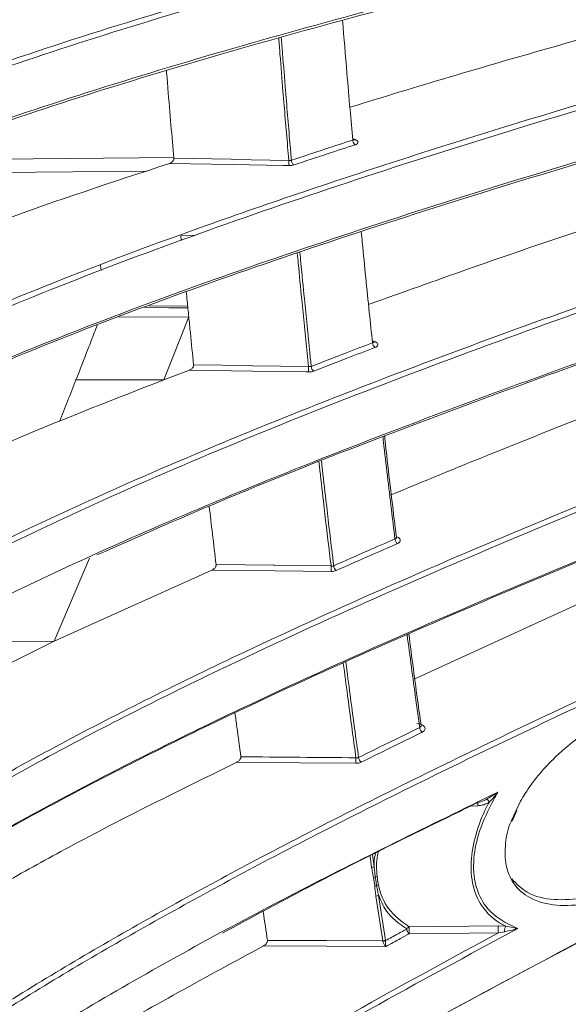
# Model space of a CAD drawing. Header units: millimetres. Extents: x 0 to 1118, y 0 to 864.
# Tile 52 of 256: x 304 to 311, y 188 to 200. Entities that reach past the tile are written whole.
import ezdxf

# ---------------------------------------------------------------- set-up
doc = ezdxf.new("R2010")
doc.units = ezdxf.units.MM

msp = doc.modelspace()

# ---------------------------------------------------------------- linework, layer by layer
at = {"color": 9, "linetype": 'Continuous', "lineweight": 0}
for p, q in [((303.2915, 198.6429), (306.1008, 198.671)), ((305.7741, 198.5054), (303.3018, 198.4806)), ((306.3675, 197.7241), (306.1874, 197.7162)), ((305.7991, 196.8621), (306.2705, 196.857)), ((305.4303, 196.7246), (306.2836, 196.7255)), ((304.9069, 195.9559), (305.9789, 195.9571)), ((303.7464, 192.7661), (304.6393, 192.7672)), ((310.2202, 190.574), (310.3341, 190.8177)), ((309.8137, 190.7604), (309.7115, 190.7545)), ((308.5162, 190.0085), (308.4963, 190.1448)), ((308.5269, 190.1602), (308.5476, 190.019)), ((308.5533, 189.7829), (308.538, 189.885)), ((308.6523, 189.1106), (308.5689, 189.6563)), ((308.6003, 189.6669), (308.6837, 189.1215)), ((308.9754, 189.2829), (310.0627, 189.2946)), ((310.0627, 189.2946), (310.1541, 189.2901)), ((308.6837, 189.1215), (308.6843, 189.1143)), ((310.0627, 189.2101), (308.9754, 189.1991)), ((310.1377, 189.2235), (310.0627, 189.2101)), ((308.6531, 189.1071), (308.6523, 189.1106))]:
    msp.add_line(p, q, dxfattribs=at)
at = {"color": 7, "linetype": 'Continuous', "lineweight": 15}
for p, q in [((306.1874, 197.7162), (306.1928, 197.6588)), ((305.2062, 197.359), (305.2128, 197.292)), ((305.9789, 195.9571), (306.2836, 196.7255)), ((306.2914, 196.077), (305.9789, 195.9571)), ((308.8177, 194.0383), (308.8032, 194.1571)), ((312.4807, 193.8818), (309.0421, 192.3107)), ((304.6393, 192.7672), (305.0708, 193.7813)), ((306.5663, 193.637), (304.6393, 192.7672)), ((304.6393, 192.7672), (303.7864, 192.3457)), ((309.1192, 191.74), (309.1037, 191.8529)), ((310.2328, 190.5716), (310.2873, 190.7005))]:
    msp.add_line(p, q, dxfattribs=at)
at = {"color": 9, "linetype": 'Continuous', "lineweight": 0, "flags": 128}
for points in [[(306.1016, 198.6615), (306.8034, 198.6488), (306.8179, 198.6485), (307.5052, 198.636)], [(307.5052, 198.5724), (307.4405, 198.5736), (306.8179, 198.5849), (306.0489, 198.599)], [(306.2727, 196.8353), (306.0387, 196.8378), (305.7426, 196.841)], [(306.3434, 196.1414), (307.0449, 196.1308), (307.0601, 196.1306), (307.7464, 196.1203)], [(307.7464, 196.0551), (307.7166, 196.0555), (307.0601, 196.0654), (306.2914, 196.077)], [(306.6178, 193.7029), (307.3194, 193.6946), (307.335, 193.6944), (308.021, 193.6863)], [(308.021, 193.6198), (307.335, 193.6279), (306.5663, 193.637)], [(308.3246, 191.2784), (307.6385, 191.2843), (306.8693, 191.2909)], [(308.689, 189.0422), (307.9652, 189.046), (307.1949, 189.0501)], [(307.245, 189.1181), (307.9578, 189.1143), (307.9652, 189.1143), (308.6523, 189.1106)]]:
    msp.add_lwpolyline(points, dxfattribs=at)
at = {"color": 9, "linetype": 'Continuous', "lineweight": 0}
for centre, radius, start, end in [((308.354, 198.884), 0.0691, 180.68317, 236.40429), ((308.2391, 198.6042), 0.7346, 177.51963, 182.48037), ((307.6055, 198.6383), 0.0684, 180.78191, 237.25011), ((308.6003, 196.4124), 0.0736, 182.07091, 234.51705), ((308.525, 196.0877), 0.7792, 177.60139, 182.39861), ((307.8512, 196.1249), 0.0728, 182.16637, 235.33313), ((308.8787, 194.0213), 0.078, 183.39419, 232.93052), ((308.8364, 193.653), 0.8161, 177.66327, 182.33673), ((308.1301, 193.6935), 0.0772, 183.4964, 233.68288), ((309.1846, 191.7225), 0.0823, 184.71032, 231.61404), ((309.1686, 191.3122), 0.8447, 177.70808, 182.29192), ((308.438, 191.356), 0.0815, 184.83525, 232.28743), ((310.4781, 190.8066), 0.666, 180.13486, 183.97695), ((311.7394, 191.8249), 2.0605, 208.45041, 209.75264), ((308.508, 190.0853), 0.0772, 276.12892, 300.86138), ((308.5269, 189.9667), 0.0825, 277.71291, 294.33644), ((308.5908, 189.8124), 0.0846, 94.72277, 110.69736), ((308.5455, 189.8634), 0.0809, 275.48426, 292.37033), ((308.6108, 189.7173), 0.0792, 98.30763, 115.83474), ((308.5607, 189.7322), 0.0763, 276.15897, 301.23045), ((308.9938, 189.2293), 0.0567, 108.95768, 151.2086), ((309.0295, 189.2658), 0.0859, 186.13093, 230.92708), ((309.513, 189.241), 0.5393, 175.54259, 184.45741), ((310.5731, 189.2523), 0.5122, 175.26827, 184.73173), ((310.2365, 189.2345), 0.0994, 145.98688, 186.38278), ((308.6442, 189.1852), 0.075, 276.21015, 301.79372), ((308.6512, 189.1863), 0.0792, 271.37729, 294.74653)]:
    msp.add_arc(centre, radius, start, end, dxfattribs=at)
at = {"color": 7, "linetype": 'Continuous', "lineweight": 15}
for points, knots in [([(313.7042, 204.0938), (312.4074, 203.8569), (310.4598, 203.5012), (307.9755, 202.9921), (306.1705, 202.5933), (304.4471, 202.1743), (302.8183, 201.7284), (301.3185, 201.2513), (300.0295, 200.7498), (299.178, 200.3106), (298.6707, 199.9664), (298.4939, 199.7941), (298.4124, 199.7147)], [0, 0, 0, 0, 0.2017494, 0.3029939, 0.4042278, 0.5052861, 0.6063187, 0.7095235, 0.8126554, 0.9089304, 0.9579915, 1, 1, 1, 1]), ([(298.416, 199.7212), (298.5084, 199.8121), (298.6934, 199.9937), (299.2126, 200.3504), (300.0563, 200.7864), (301.3269, 201.2827), (302.8066, 201.7565), (304.4416, 202.2064), (306.1872, 202.6313), (307.9998, 203.032), (310.4821, 203.5409), (312.431, 203.8968), (313.7322, 204.1344)], [0, 0, 0, 0, 0.0477, 0.0954081, 0.1927469, 0.2927431, 0.3928061, 0.4955298, 0.5982817, 0.6984817, 0.7986923, 1, 1, 1, 1]), ([(298.2651, 196.6225), (298.2777, 196.6442), (298.3662, 196.7962), (298.593, 197.075), (299.0065, 197.455), (299.5211, 197.827), (300.2922, 198.2922), (301.3919, 198.8328), (302.8834, 199.4364), (304.5258, 200.0098), (306.2755, 200.5519), (308.0902, 201.0638), (310.5728, 201.7146), (312.5182, 202.1714), (313.8169, 202.4764)], [0, 0, 0, 0, 0.00855263, 0.05986582, 0.1111906, 0.16383331, 0.21648653, 0.31362615, 0.41082797, 0.51049771, 0.61019358, 0.70743797, 0.80469249, 1, 1, 1, 1]), ([(313.845, 202.4195), (312.5519, 202.116), (310.6101, 201.6602), (308.1286, 201.0098), (306.3247, 200.5009), (304.6005, 199.967), (302.969, 199.3996), (301.4626, 198.7935), (300.3326, 198.2391), (299.5383, 197.7585), (299.0018, 197.3631), (298.5609, 196.9519), (298.376, 196.6665), (298.2836, 196.5239)], [0, 0, 0, 0, 0.1935044, 0.2905819, 0.3876494, 0.4844866, 0.5813002, 0.6801003, 0.7788331, 0.8333907, 0.887936, 0.9439764, 1, 1, 1, 1]), ([(298.245, 195.8169), (298.2811, 195.8843), (298.3873, 196.0823), (298.6527, 196.4058), (299.0707, 196.7855), (299.5891, 197.1571), (300.3644, 197.6212), (301.4677, 198.1603), (302.9612, 198.7617), (304.6042, 199.3332), (306.3538, 199.8737), (308.1681, 200.3844), (310.6502, 201.0341), (312.5935, 201.4907), (313.8907, 201.7954)], [0, 0, 0, 0, 0.0260078, 0.076461, 0.1269259, 0.1786855, 0.2304553, 0.3258331, 0.4212715, 0.5191023, 0.6169583, 0.7125209, 0.8080936, 1, 1, 1, 1]), ([(313.8626, 201.7579), (312.5692, 201.454), (310.6271, 200.9976), (308.1431, 200.3477), (306.3362, 199.8392), (304.6076, 199.3059), (302.9706, 198.7391), (301.4584, 198.1337), (300.3357, 197.5875), (299.5609, 197.1232), (299.0495, 196.7648), (298.791, 196.5192), (298.6657, 196.4001)], [0, 0, 0, 0, 0.2081001, 0.3124868, 0.4168627, 0.5210934, 0.6252993, 0.7316149, 0.8378592, 0.8929842, 0.9480996, 1, 1, 1, 1]), ([(308.2849, 198.8832), (308.2739, 199.0071), (308.2498, 199.2793), (308.2082, 199.7663), (308.1788, 200.1315), (308.1615, 200.3465)], [0, 0, 0, 0, 0.2557035, 0.5617688, 1, 1, 1, 1]), ([(311.8407, 200.3341), (311.0467, 200.1103), (309.833, 199.7683), (308.6565, 199.4085), (308.2496, 199.2841)], [0, 0, 0, 0, 0.6542296, 1, 1, 1, 1]), ([(298.126, 192.5948), (298.1861, 192.78), (298.3172, 193.1845), (298.7859, 193.7905), (299.4413, 194.4069), (300.3612, 195.0732), (301.569, 195.7771), (303.0814, 196.5069), (304.7322, 197.194), (306.6688, 197.9147), (308.8949, 198.6633), (311.4097, 199.4373), (313.1345, 199.9303), (313.9969, 200.1769)], [0, 0, 0, 0, 0.0565087, 0.1233705, 0.190475, 0.2574582, 0.350443, 0.4437324, 0.5372262, 0.6304904, 0.7536068, 0.8768098, 1, 1, 1, 1]), ([(314.0253, 200.1191), (312.7366, 199.749), (310.8017, 199.1933), (308.3215, 198.4049), (306.516, 197.7893), (304.7864, 197.1444), (303.1461, 196.4604), (301.6262, 195.7308), (300.4895, 195.0711), (299.6933, 194.5078), (299.1544, 194.056), (298.7109, 193.5863), (298.3495, 193.0879), (298.238, 192.7421), (298.1801, 192.5626)], [0, 0, 0, 0, 0.18496, 0.2777065, 0.3704439, 0.4629972, 0.5555293, 0.6498291, 0.7440687, 0.7937713, 0.8434646, 0.8942986, 0.9451197, 1, 1, 1, 1]), ([(306.1016, 198.6615), (306.0899, 198.7961), (306.0653, 199.08), (306.0354, 199.4365), (306.0176, 199.659), (306.0118, 199.7306)], [0, 0, 0, 0, 0.3793941, 0.8003323, 1, 1, 1, 1]), ([(298.3759, 192.4287), (298.3835, 192.451), (298.4474, 192.6357), (298.7287, 192.9719), (299.1587, 193.44), (299.7087, 193.8963), (300.5114, 194.4609), (301.6398, 195.1124), (303.1486, 195.8364), (304.8004, 196.5248), (306.5542, 197.177), (308.3699, 197.7948), (310.8508, 198.5824), (312.7863, 199.1391), (314.0782, 199.5106)], [0, 0, 0, 0, 0.0071543, 0.0594222, 0.1117026, 0.1653189, 0.2189457, 0.3158116, 0.4127353, 0.5119175, 0.6111239, 0.7081672, 0.80522, 1, 1, 1, 1]), ([(314.0497, 199.4765), (312.7612, 199.1057), (310.8266, 198.5492), (308.3439, 197.7613), (306.5354, 197.1461), (304.8014, 196.502), (303.1555, 195.8187), (301.6279, 195.0904), (300.4864, 194.4306), (299.6807, 193.8719), (299.3374, 193.5741), (299.1682, 193.4275)], [0, 0, 0, 0, 0.2194477, 0.3294717, 0.4394848, 0.5493884, 0.6592669, 0.7712109, 0.8830845, 0.9423904, 1, 1, 1, 1]), ([(308.2849, 198.8832), (308.289, 198.8846), (308.2969, 198.8874), (308.3022, 198.8934), (308.3016, 198.8976), (308.3014, 198.8992)], [0, 0, 0, 0, 0.4004911, 0.7757107, 1, 1, 1, 1]), ([(308.3083, 198.8832), (308.3083, 198.8833), (308.3082, 198.8833), (308.3032, 198.8897), (308.3029, 198.8966), (308.3027, 198.8993)], [0, 0, 0, 0, 0.2573958, 0.7027832, 1, 1, 1, 1]), ([(306.0489, 198.599), (306.0587, 198.6032), (306.0734, 198.6095), (306.0895, 198.6257), (306.0975, 198.6386), (306.1017, 198.6509), (306.1016, 198.6581), (306.1016, 198.6615)], [0, 0, 0, 0, 0.4066251, 0.605239, 0.7659766, 0.8871442, 1, 1, 1, 1]), ([(306.0489, 198.599), (305.3593, 198.3729), (304.4342, 198.0697), (303.5738, 197.7411), (303.3548, 197.6574)], [0, 0, 0, 0, 0.7454278, 1, 1, 1, 1]), ([(312.0385, 198.1076), (311.2534, 197.8446), (310.0521, 197.4422), (308.883, 197.022), (308.478, 196.8764)], [0, 0, 0, 0, 0.6535229, 1, 1, 1, 1]), ([(308.5267, 196.4097), (308.5137, 196.5335), (308.4858, 196.7979), (308.4442, 197.2058), (308.4113, 197.5351), (308.3931, 197.7234), (308.3888, 197.7687)], [0, 0, 0, 0, 0.2754295, 0.5882822, 0.9011554, 1, 1, 1, 1]), ([(298.0999, 187.7467), (298.0999, 187.7467), (298.0999, 187.9554), (298.1526, 188.3592), (298.382, 188.9773), (298.7592, 189.5874), (299.3212, 190.2482), (300.0878, 190.94), (301.0753, 191.6593), (302.1932, 192.3499), (303.7735, 193.2048), (305.8818, 194.1865), (308.5676, 195.271), (311.3807, 196.3019), (313.3193, 196.9614), (314.2886, 197.2912)], [0, 0, 0, 0, 0.0000006, 0.0499309, 0.0998717, 0.1519586, 0.2040624, 0.2716787, 0.3393281, 0.4087404, 0.4781705, 0.607752, 0.7374086, 0.8686915, 1, 1, 1, 1]), ([(314.2599, 197.2605), (313.2999, 196.934), (311.38, 196.2809), (308.8895, 195.3673), (306.8109, 194.5485), (305.6982, 194.0574), (305.1613, 193.8205)], [0, 0, 0, 0, 0.3031163, 0.6061764, 0.8099665, 1, 1, 1, 1]), ([(306.2533, 197.0315), (306.2569, 196.9952), (306.2668, 196.8929), (306.277, 196.7912), (306.2836, 196.7255)], [0, 0, 0, 0, 0.3542408, 1, 1, 1, 1]), ([(306.3434, 196.1414), (306.3299, 196.2717), (306.3098, 196.4659), (306.2901, 196.6613), (306.2836, 196.7255)], [0, 0, 0, 0, 0.6711704, 1, 1, 1, 1]), ([(305.167, 196.6264), (305.1549, 196.5947), (305.1181, 196.4987), (305.0317, 196.2751), (304.9567, 196.0834), (304.9069, 195.9559)], [0, 0, 0, 0, 0.1415703, 0.4290068, 1, 1, 1, 1]), ([(308.5267, 196.4097), (308.5308, 196.4114), (308.5387, 196.4146), (308.5441, 196.4216), (308.5434, 196.4264), (308.5432, 196.4283)], [0, 0, 0, 0, 0.39375391, 0.76397539, 1, 1, 1, 1]), ([(308.5477, 196.4174), (308.5477, 196.4174), (308.5478, 196.4173), (308.544, 196.4226), (308.5443, 196.4272), (308.5444, 196.4283)], [0, 0, 0, 0, 0.2738719, 0.8385655, 1, 1, 1, 1]), ([(306.2914, 196.077), (306.3012, 196.0817), (306.3157, 196.0888), (306.3317, 196.1056), (306.3396, 196.1185), (306.3436, 196.1308), (306.3435, 196.1379), (306.3434, 196.1414)], [0, 0, 0, 0, 0.4061283, 0.6030777, 0.7631715, 0.8840922, 1, 1, 1, 1]), ([(305.9789, 195.9571), (305.3872, 195.7274), (304.5585, 195.4056), (303.7774, 195.0618), (303.554, 194.9635)], [0, 0, 0, 0, 0.7139477, 1, 1, 1, 1]), ([(304.9069, 195.9559), (304.873, 195.8697), (304.8064, 195.7002), (304.739, 195.531), (304.7059, 195.4478)], [0, 0, 0, 0, 0.5086088, 1, 1, 1, 1]), ([(312.2542, 195.9534), (311.4804, 195.6521), (310.3025, 195.1934), (309.1511, 194.7181), (308.7562, 194.5551)], [0, 0, 0, 0, 0.65693989, 1, 1, 1, 1]), ([(308.8032, 194.1571), (308.7968, 194.2102), (308.7521, 194.577), (308.7093, 194.9522), (308.6727, 195.2732)], [0, 0, 0, 0, 0.144607, 1, 1, 1, 1]), ([(298.137, 184.5888), (298.1812, 184.7996), (298.2698, 185.2211), (298.5543, 185.8486), (298.9424, 186.4682), (299.5266, 187.1893), (300.351, 187.9911), (301.4494, 188.8545), (302.9058, 189.8295), (304.7637, 190.8914), (306.8591, 191.9296), (308.8542, 192.8332), (311.3276, 193.8874), (313.2401, 194.6436), (314.5162, 195.1481)], [0, 0, 0, 0, 0.04625658, 0.09252205, 0.14025422, 0.18799727, 0.26234629, 0.33689117, 0.41135999, 0.52808021, 0.64486161, 0.73353641, 0.82221908, 1, 1, 1, 1]), ([(314.487, 195.1212), (313.213, 194.6173), (311.3009, 193.8609), (308.8262, 192.8063), (306.8565, 191.9144), (304.813, 190.9036), (302.9772, 189.8649), (301.5014, 188.8873), (300.3467, 188.003), (299.7336, 187.3738), (299.4318, 187.0641)], [0, 0, 0, 0, 0.2189424, 0.3285955, 0.4382394, 0.5770919, 0.7158817, 0.8114807, 0.9071807, 1, 1, 1, 1]), ([(306.6178, 193.7029), (306.6027, 193.8284), (306.5743, 194.0647), (306.5466, 194.3033), (306.5336, 194.4152)], [0, 0, 0, 0, 0.5311713, 1, 1, 1, 1]), ([(308.8008, 194.0167), (308.8049, 194.0186), (308.8127, 194.0222), (308.8182, 194.0301), (308.8175, 194.0357), (308.8172, 194.0379)], [0, 0, 0, 0, 0.385482, 0.749672, 1, 1, 1, 1]), ([(308.8198, 194.0314), (308.8198, 194.0313), (308.82, 194.031), (308.8188, 194.0351), (308.8179, 194.038)], [0, 0, 0, 0, 0.2901448, 1, 1, 1, 1]), ([(306.5663, 193.637), (306.5761, 193.6422), (306.5905, 193.65), (306.6063, 193.6672), (306.6141, 193.6803), (306.6181, 193.6926), (306.6179, 193.6995), (306.6178, 193.7029)], [0, 0, 0, 0, 0.4051037, 0.6009027, 0.7604501, 0.8813511, 1, 1, 1, 1]), ([(301.2634, 180.4717), (301.6015, 180.8008), (302.2777, 181.459), (303.7759, 182.7132), (305.7914, 184.1959), (308.3732, 185.8662), (311.6999, 187.848), (314.9916, 189.6957), (318.1341, 191.4983), (319.6163, 192.465), (320.3572, 192.9483)], [0, 0, 0, 0, 0.0668803, 0.1337728, 0.268809, 0.4023536, 0.5361681, 0.7680288, 0.8840441, 1, 1, 1, 1]), ([(309.1037, 191.8529), (309.0967, 191.9033), (309.0511, 192.2333), (309.0068, 192.5722), (308.9693, 192.8594)], [0, 0, 0, 0, 0.152685, 1, 1, 1, 1]), ([(320.3611, 192.3909), (319.7843, 192.0053), (318.6303, 191.234), (316.189, 189.7808), (313.3154, 188.1493), (310.0788, 186.283), (307.1568, 184.489), (304.8433, 182.8979), (303.1009, 181.5474), (302.3008, 180.8303), (301.9007, 180.4717)], [0, 0, 0, 0, 0.0951506, 0.1903318, 0.3812266, 0.5350511, 0.6889888, 0.8439415, 0.9219786, 1, 1, 1, 1]), ([(310.3341, 190.8177), (310.3527, 190.8491), (310.4636, 191.0369), (310.7818, 191.4104), (311.2522, 191.7556), (311.7327, 191.9801), (312.1977, 192.1082), (312.636, 192.118), (312.9744, 191.9834), (313.149, 191.7935), (313.2203, 191.5653), (313.2048, 191.3144), (313.1379, 191.116), (313.0153, 190.8579), (312.7561, 190.4918), (312.34, 190.1187), (311.9058, 189.84), (311.52, 189.662), (311.1378, 189.5539), (310.7685, 189.5297), (310.4569, 189.6081), (310.2469, 189.7861), (310.1431, 190.0231), (310.1406, 190.2907), (310.1785, 190.4852), (310.2196, 190.5727), (310.2202, 190.574)], [0, 0, 0, 0, 0.010809, 0.0646521, 0.1454415, 0.1972871, 0.2491312, 0.3242089, 0.3711111, 0.4060069, 0.4340957, 0.4622689, 0.4889367, 0.4974422, 0.5478072, 0.6188278, 0.668191, 0.7175799, 0.7675768, 0.8174727, 0.8685225, 0.9086838, 0.9398683, 0.9712006, 0.9995794, 1, 1, 1, 1]), ([(310.2271, 189.8675), (310.2861, 189.8076), (310.4253, 189.6664), (310.7397, 189.6023), (311.1066, 189.6229), (311.6144, 189.7618), (312.189, 190.0628), (312.7234, 190.5228), (312.9839, 190.8755), (313.1069, 191.1242), (313.1739, 191.3147), (313.1895, 191.5565), (313.1179, 191.7761), (312.9427, 191.9583), (312.604, 192.0871), (312.1665, 192.075), (311.7057, 191.9576), (311.4412, 191.828), (311.3111, 191.7643)], [0, 0, 0, 0, 0.0494767, 0.1166597, 0.1827121, 0.2488977, 0.3794097, 0.4732789, 0.539365, 0.5504627, 0.5851245, 0.6216045, 0.6580394, 0.7035955, 0.7652897, 0.8646483, 0.9334245, 1, 1, 1, 1]), ([(306.9201, 191.358), (306.9036, 191.4785), (306.8794, 191.6556), (306.8556, 191.8346), (306.8481, 191.8918)], [0, 0, 0, 0, 0.6805941, 1, 1, 1, 1]), ([(309.1025, 191.7157), (309.1066, 191.7178), (309.1144, 191.7219), (309.1199, 191.7308), (309.1192, 191.7371), (309.1189, 191.7398)], [0, 0, 0, 0, 0.3741415, 0.7302962, 1, 1, 1, 1]), ([(309.1202, 191.7367), (309.1202, 191.7366), (309.1202, 191.7363), (309.1199, 191.7386), (309.1198, 191.7399)], [0, 0, 0, 0, 0.45171462, 1, 1, 1, 1]), ([(304.2384, 180.4717), (304.7848, 180.907), (305.8778, 181.7776), (308.1992, 183.4337), (311.5366, 185.6225), (315.122, 187.8419), (318.1974, 189.822), (319.6439, 190.8813), (320.3678, 191.4114)], [0, 0, 0, 0, 0.1102468, 0.2205105, 0.4420213, 0.7208908, 0.8603339, 1, 1, 1, 1]), ([(306.8693, 191.2909), (306.1758, 190.9505), (305.2119, 190.4774), (304.3038, 189.9713), (304.0491, 189.8293)], [0, 0, 0, 0, 0.7195124, 1, 1, 1, 1]), ([(306.8693, 191.2909), (306.879, 191.2966), (306.8932, 191.3049), (306.9089, 191.3226), (306.9166, 191.3357), (306.9205, 191.3479), (306.9203, 191.3546), (306.9201, 191.358)], [0, 0, 0, 0, 0.4034022, 0.5985919, 0.7577588, 0.8788788, 1, 1, 1, 1]), ([(299.4954, 180.8012), (299.7223, 181.0921), (300.1763, 181.6738), (300.9924, 182.5087), (301.887, 183.3181), (303.2353, 184.4049), (305.1223, 185.7216), (307.9266, 187.426), (311.2381, 189.2202), (313.7412, 190.4944), (314.9936, 191.1319)], [0, 0, 0, 0, 0.0682198, 0.1364577, 0.2058505, 0.2752537, 0.4256459, 0.5768716, 0.7882914, 1, 1, 1, 1]), ([(314.9634, 191.1128), (313.713, 190.4748), (311.2113, 189.1984), (307.8935, 187.4173), (305.9459, 186.2005), (305.1393, 185.6965)], [0, 0, 0, 0, 0.3692781, 0.738779, 1, 1, 1, 1]), ([(298.2891, 181.7712), (298.3722, 182.0052), (298.5385, 182.4733), (299.0104, 183.3085), (299.7385, 184.2623), (300.7884, 185.3051), (301.8894, 186.2067), (303.3303, 187.2437), (305.1613, 188.3916), (307.5439, 189.6979), (309.2185, 190.5167), (310.0557, 190.926)], [0, 0, 0, 0, 0.0622346, 0.1244829, 0.2282574, 0.3324101, 0.4364201, 0.5130393, 0.675193, 0.837619, 1, 1, 1, 1]), ([(309.9278, 190.8433), (309.9607, 190.8628), (310.005, 190.8889), (310.0452, 190.9182), (310.0554, 190.9258), (310.0557, 190.926)], [0, 0, 0, 0, 0.74076905, 0.99354665, 1, 1, 1, 1]), ([(320.3711, 190.8904), (319.7619, 190.4344), (318.542, 189.5215), (316.2751, 188.0186), (313.6299, 186.3432), (310.6523, 184.4601), (307.7204, 182.5352), (305.8905, 181.16), (304.9747, 180.4717)], [0, 0, 0, 0, 0.1246935, 0.2496684, 0.4371723, 0.6246807, 0.8121609, 1, 1, 1, 1]), ([(309.8137, 190.7999), (309.8253, 190.8029), (309.8648, 190.8129), (309.9017, 190.8307), (309.9278, 190.8433)], [0, 0, 0, 0, 0.2935945, 1, 1, 1, 1]), ([(309.8137, 190.7999), (309.6946, 190.7422), (308.9944, 190.4025), (307.9398, 189.8802), (307.0414, 189.3936), (306.6957, 189.2064)], [0, 0, 0, 0, 0.1119056, 0.6582487, 1, 1, 1, 1]), ([(307.2582, 180.4717), (308.3462, 181.2756), (310.522, 182.883), (313.9027, 185.1827), (316.6854, 187.1194), (318.8439, 188.7156), (319.8659, 189.558), (320.3768, 189.9792)], [0, 0, 0, 0, 0.2509984, 0.5019366, 0.7507215, 0.875374, 1, 1, 1, 1]), ([(320.3798, 189.4971), (319.8965, 189.0928), (318.9291, 188.2835), (316.8867, 186.7455), (314.2635, 184.8948), (311.0806, 182.7168), (309.0235, 181.2201), (307.9949, 180.4717)], [0, 0, 0, 0, 0.1255314, 0.2512743, 0.5023052, 0.7511339, 1, 1, 1, 1]), ([(307.245, 189.1181), (307.2274, 189.2329), (307.2094, 189.3502), (307.1917, 189.4692), (307.1913, 189.4718)], [0, 0, 0, 0, 0.9780972, 1, 1, 1, 1]), ([(307.1949, 189.0501), (306.5024, 188.6739), (305.529, 188.145), (304.607, 187.5825), (304.3409, 187.42)], [0, 0, 0, 0, 0.7112953, 1, 1, 1, 1]), ([(307.1949, 189.0501), (307.2044, 189.0562), (307.2185, 189.0651), (307.234, 189.0831), (307.2415, 189.0962), (307.2455, 189.1083), (307.2451, 189.1148), (307.245, 189.1181)], [0, 0, 0, 0, 0.4007859, 0.5961383, 0.755192, 0.8767886, 1, 1, 1, 1]), ([(310.0048, 180.4717), (310.8907, 181.1422), (312.6624, 182.4831), (315.3277, 184.475), (317.9503, 186.4973), (319.5727, 187.9378), (320.3848, 188.6588)], [0, 0, 0, 0, 0.25092844, 0.50185068, 0.75068213, 1, 1, 1, 1])]:
    msp.add_open_spline(points, degree=3, knots=knots, dxfattribs=at)
at = {"color": 9, "linetype": 'Continuous', "lineweight": 0}
for points, knots in [([(307.5052, 198.636), (307.5004, 198.6913), (307.476, 198.9711), (307.4398, 199.4026), (307.4041, 199.845), (307.3873, 200.0618), (307.3823, 200.1267)], [0, 0, 0, 0, 0.1121664, 0.5671884, 0.8703213, 1, 1, 1, 1]), ([(307.4135, 200.1356), (307.4186, 200.0698), (307.4354, 199.8522), (307.4712, 199.4093), (307.5076, 198.976), (307.5321, 198.6945), (307.5371, 198.6374)], [0, 0, 0, 0, 0.1306426, 0.4321258, 0.8846734, 1, 1, 1, 1]), ([(307.5371, 198.6374), (307.6755, 198.6833), (307.9236, 198.7658), (308.1741, 198.8472), (308.2849, 198.8832)], [0, 0, 0, 0, 0.5576226, 1, 1, 1, 1]), ([(308.2836, 198.8974), (308.2844, 198.8973), (308.2964, 198.896), (308.3163, 198.8892), (308.3386, 198.8778), (308.3504, 198.8639), (308.3508, 198.8498), (308.3398, 198.8368), (308.3253, 198.8296), (308.3163, 198.8266), (308.3157, 198.8265)], [0, 0, 0, 0, 0.0117062, 0.1760854, 0.3405783, 0.5043429, 0.6668343, 0.8280446, 0.9885649, 1, 1, 1, 1]), ([(308.3157, 198.8265), (308.205, 198.7905), (307.9547, 198.7091), (307.7067, 198.6267), (307.5685, 198.5808)], [0, 0, 0, 0, 0.4423856, 1, 1, 1, 1]), ([(307.5052, 198.636), (307.5112, 198.6355), (307.5229, 198.6345), (307.5324, 198.6364), (307.5371, 198.6374)], [0, 0, 0, 0, 0.5141056, 1, 1, 1, 1]), ([(307.5052, 198.5724), (307.5057, 198.5724), (307.5175, 198.5722), (307.5409, 198.5734), (307.5593, 198.5783), (307.5685, 198.5808)], [0, 0, 0, 0, 0.0202687, 0.5123334, 1, 1, 1, 1]), ([(298.0999, 188.7518), (298.1105, 188.858), (298.1436, 189.1879), (298.4041, 189.7692), (298.8855, 190.4837), (299.5821, 191.2041), (300.5306, 191.9803), (301.7629, 192.7983), (303.2905, 193.6456), (304.9502, 194.4447), (306.8917, 195.2845), (309.1182, 196.1593), (311.6281, 197.0668), (313.3437, 197.6485), (314.2015, 197.9394)], [0, 0, 0, 0, 0.0267307, 0.0830202, 0.1483716, 0.2139515, 0.27942, 0.3696469, 0.4601466, 0.5508311, 0.6413108, 0.760826, 0.8804169, 1, 1, 1, 1]), ([(314.2301, 197.8809), (312.9474, 197.4445), (311.0218, 196.7894), (308.5441, 195.8662), (306.7376, 195.1469), (305.0028, 194.3951), (303.3532, 193.5993), (301.8186, 192.7523), (300.6609, 191.9863), (299.8395, 191.3306), (299.2775, 190.8025), (298.8043, 190.2531), (298.4204, 189.6609), (298.1621, 189.0242), (298.0999, 188.584), (298.0999, 188.3551), (298.0999, 188.3551)], [0, 0, 0, 0, 0.17417932, 0.2614739, 0.34876037, 0.43591026, 0.52304137, 0.61170061, 0.70030724, 0.74744747, 0.79457943, 0.84273993, 0.89088839, 0.94509032, 0.99999955, 1, 1, 1, 1]), ([(307.7464, 196.1203), (307.7408, 196.1748), (307.7125, 196.4467), (307.6702, 196.8662), (307.6303, 197.2736), (307.6125, 197.4622), (307.6086, 197.5033)], [0, 0, 0, 0, 0.1192424, 0.5949132, 0.9117915, 1, 1, 1, 1]), ([(307.6397, 197.5139), (307.6437, 197.4718), (307.6616, 197.2822), (307.7016, 196.8739), (307.744, 196.4525), (307.7726, 196.1787), (307.7784, 196.1222)], [0, 0, 0, 0, 0.08984247, 0.40459823, 0.87708383, 1, 1, 1, 1]), ([(307.7784, 196.1222), (307.917, 196.176), (308.1654, 196.2723), (308.416, 196.3676), (308.5267, 196.4097)], [0, 0, 0, 0, 0.5579658, 1, 1, 1, 1]), ([(308.5576, 196.3524), (308.4469, 196.3103), (308.1965, 196.2151), (307.9483, 196.1188), (307.8098, 196.065)], [0, 0, 0, 0, 0.4420388, 1, 1, 1, 1]), ([(308.5242, 196.4341), (308.5253, 196.4339), (308.5377, 196.4324), (308.558, 196.4246), (308.5804, 196.4116), (308.5923, 196.3957), (308.5926, 196.3794), (308.5815, 196.3644), (308.567, 196.3561), (308.5581, 196.3526), (308.5576, 196.3524)], [0, 0, 0, 0, 0.0171889, 0.1812106, 0.3452646, 0.5083545, 0.6698942, 0.8299677, 0.9893356, 1, 1, 1, 1]), ([(307.7464, 196.1203), (307.7525, 196.1198), (307.7642, 196.1188), (307.7738, 196.1211), (307.7784, 196.1222)], [0, 0, 0, 0, 0.5154799, 1, 1, 1, 1]), ([(307.7464, 196.0551), (307.7469, 196.055), (307.7587, 196.0549), (307.7822, 196.0564), (307.8006, 196.0622), (307.8098, 196.065)], [0, 0, 0, 0, 0.0199313, 0.5132865, 1, 1, 1, 1]), ([(298.0999, 185.2296), (298.1323, 185.4106), (298.2047, 185.8152), (298.479, 186.4402), (298.8843, 187.0993), (299.4881, 187.8433), (300.3221, 188.6513), (301.4113, 189.507), (302.8532, 190.4733), (304.6913, 191.5263), (306.7696, 192.5589), (308.7562, 193.4603), (311.2304, 194.5156), (313.1464, 195.2711), (314.4247, 195.7752)], [0, 0, 0, 0, 0.03976388, 0.08886, 0.13972417, 0.19060232, 0.26443335, 0.33845293, 0.41239821, 0.52819912, 0.64405901, 0.73292732, 0.82180345, 1, 1, 1, 1]), ([(314.4537, 195.7162), (313.1787, 195.2137), (311.265, 194.4593), (308.7917, 193.4046), (306.8331, 192.5158), (304.8096, 191.512), (302.9999, 190.4839), (301.5396, 189.5182), (300.4015, 188.6333), (299.5496, 187.8116), (298.9486, 187.0732), (298.5432, 186.4264), (298.2452, 185.7566), (298.1627, 185.2969), (298.1215, 185.0671)], [0, 0, 0, 0, 0.17646509, 0.26485775, 0.35324274, 0.46386996, 0.574448, 0.65057789, 0.72678676, 0.80278725, 0.85131154, 0.89982393, 0.94991812, 1, 1, 1, 1]), ([(308.8008, 194.0167), (308.7862, 194.1366), (308.755, 194.3919), (308.7082, 194.786), (308.6736, 195.0826), (308.6554, 195.2434), (308.6528, 195.2659)], [0, 0, 0, 0, 0.29043043, 0.61856406, 0.94672193, 1, 1, 1, 1]), ([(308.021, 193.6863), (308.0145, 193.7397), (307.9827, 194.0024), (307.9351, 194.4078), (307.8924, 194.779), (307.8746, 194.9393), (307.8726, 194.957)], [0, 0, 0, 0, 0.12714701, 0.62625566, 0.95873719, 1, 1, 1, 1]), ([(307.9035, 194.9693), (307.9056, 194.9503), (307.9236, 194.7889), (307.9664, 194.4165), (308.0143, 194.0091), (308.0464, 193.7443), (308.0531, 193.6888)], [0, 0, 0, 0, 0.0438184, 0.3736167, 0.8686953, 1, 1, 1, 1]), ([(308.0531, 193.6888), (308.1917, 193.7501), (308.4399, 193.86), (308.6902, 193.9687), (308.8008, 194.0167)], [0, 0, 0, 0, 0.5582072, 1, 1, 1, 1]), ([(308.8317, 193.959), (308.7212, 193.911), (308.471, 193.8024), (308.2229, 193.6926), (308.0844, 193.6314)], [0, 0, 0, 0, 0.4417987, 1, 1, 1, 1]), ([(308.8169, 194.0449), (308.8217, 194.0433), (308.8367, 194.0386), (308.8542, 194.0254), (308.8664, 194.0079), (308.8666, 193.9894), (308.8555, 193.9725), (308.841, 193.9631), (308.8322, 193.9593), (308.8317, 193.959)], [0, 0, 0, 0, 0.0879547, 0.2713663, 0.4534572, 0.6335296, 0.8117878, 0.9892644, 1, 1, 1, 1]), ([(298.2075, 182.2764), (298.2483, 182.4095), (298.3919, 182.8787), (298.7909, 183.6686), (299.4746, 184.6211), (300.4547, 185.6751), (301.7728, 186.8072), (303.452, 187.9948), (305.2833, 189.1114), (307.3482, 190.2422), (309.6324, 191.3888), (312.1253, 192.5558), (313.8148, 193.315), (314.6596, 193.6946)], [0, 0, 0, 0, 0.0270343, 0.0953028, 0.1638321, 0.2322355, 0.3328561, 0.4338237, 0.53505, 0.6360244, 0.7573115, 0.8786554, 1, 1, 1, 1]), ([(308.021, 193.6863), (308.027, 193.6858), (308.0388, 193.6849), (308.0484, 193.6876), (308.0531, 193.6888)], [0, 0, 0, 0, 0.5165202, 1, 1, 1, 1]), ([(314.689, 193.6354), (313.8446, 193.2561), (312.1557, 192.4975), (309.6639, 191.3312), (307.3812, 190.1852), (305.3183, 189.0554), (303.4894, 187.94), (301.8124, 186.7536), (300.4965, 185.6229), (299.5186, 184.5707), (298.8368, 183.6204), (298.4408, 182.8356), (298.2978, 182.3711), (298.2581, 182.2419)], [0, 0, 0, 0, 0.1215438, 0.2430872, 0.3645737, 0.4656219, 0.5669224, 0.6679637, 0.7686575, 0.8370116, 0.9054913, 0.9737104, 1, 1, 1, 1]), ([(308.021, 193.6198), (308.0214, 193.6198), (308.0333, 193.6197), (308.0567, 193.6215), (308.0752, 193.6281), (308.0844, 193.6314)], [0, 0, 0, 0, 0.0197931, 0.5139424, 1, 1, 1, 1]), ([(309.1025, 191.7157), (309.0867, 191.8298), (309.0528, 192.074), (309.0018, 192.452), (308.9662, 192.7165), (308.949, 192.8502), (308.9489, 192.8507)], [0, 0, 0, 0, 0.3044586, 0.6515611, 0.9986892, 1, 1, 1, 1]), ([(308.3246, 191.346), (308.3177, 191.3962), (308.283, 191.6475), (308.2312, 192.0312), (308.1871, 192.3681), (308.1699, 192.5)], [0, 0, 0, 0, 0.1320194, 0.6601999, 1, 1, 1, 1]), ([(308.2007, 192.514), (308.2181, 192.3806), (308.2623, 192.0424), (308.3146, 191.6551), (308.3496, 191.4017), (308.3569, 191.3492)], [0, 0, 0, 0, 0.3402721, 0.8633389, 1, 1, 1, 1]), ([(309.0694, 191.7639), (309.0809, 191.7626), (309.1038, 191.7601), (309.1338, 191.7482), (309.1561, 191.7317), (309.1679, 191.7119), (309.1682, 191.6916), (309.1571, 191.6729), (309.1426, 191.6625), (309.1339, 191.6582), (309.1335, 191.658)], [0, 0, 0, 0, 0.143909, 0.2878344, 0.4316263, 0.5741997, 0.7149879, 0.8542479, 0.9928734, 1, 1, 1, 1]), ([(308.3569, 191.3492), (308.4952, 191.4177), (308.7428, 191.5405), (308.9923, 191.662), (309.1025, 191.7157)], [0, 0, 0, 0, 0.5583505, 1, 1, 1, 1]), ([(309.1335, 191.658), (309.0233, 191.6043), (308.774, 191.4828), (308.5264, 191.3601), (308.3882, 191.2916)], [0, 0, 0, 0, 0.4416564, 1, 1, 1, 1]), ([(306.9201, 191.358), (307.1542, 191.356), (307.3937, 191.354), (307.8618, 191.3499), (308.0959, 191.3479), (308.3246, 191.346)], [0, 0, 0, 0, 0.4999973, 0.5114982, 1, 1, 1, 1]), ([(308.3246, 191.346), (308.3307, 191.3455), (308.3425, 191.3447), (308.3522, 191.3477), (308.3569, 191.3492)], [0, 0, 0, 0, 0.5172884, 1, 1, 1, 1]), ([(308.3246, 191.2784), (308.3251, 191.2784), (308.337, 191.2783), (308.3605, 191.2805), (308.379, 191.2879), (308.3882, 191.2916)], [0, 0, 0, 0, 0.0202744, 0.51449, 1, 1, 1, 1]), ([(310.0557, 190.926), (310.04, 190.8967), (309.9571, 190.7418), (309.8254, 190.4739), (309.747, 190.1027), (309.7719, 189.7762), (309.9143, 189.487), (310.1171, 189.3444), (310.2621, 189.2806), (310.3012, 189.2633)], [0, 0, 0, 0, 0.0415595, 0.2192423, 0.3677817, 0.5319618, 0.6955146, 0.9178954, 1, 1, 1, 1]), ([(310.0557, 190.926), (310.0555, 190.9257), (310.0472, 190.9145), (310.0147, 190.8715), (309.9779, 190.8319), (309.9505, 190.8023)], [0, 0, 0, 0, 0.00643561, 0.25920939, 1, 1, 1, 1]), ([(309.9505, 190.8023), (309.9376, 190.7953), (309.9246, 190.7882), (309.9108, 190.7831), (309.9108, 190.7831)], [0, 0, 0, 0, 0.99963942, 1, 1, 1, 1]), ([(309.9403, 190.7831), (309.9403, 190.7831), (309.9439, 190.7894), (309.9472, 190.7959), (309.9505, 190.8023)], [0, 0, 0, 0, 0.0006892, 1, 1, 1, 1]), ([(310.1541, 189.2901), (310.1541, 189.2901), (310.0478, 189.3406), (309.8836, 189.467), (309.7409, 189.7629), (309.7151, 190.0994), (309.7924, 190.453), (309.8813, 190.6799), (309.9403, 190.7831), (309.9403, 190.7831)], [0, 0, 0, 0, 0.0001229, 0.2627849, 0.4568298, 0.6521083, 0.8286384, 0.9999928, 1, 1, 1, 1]), ([(309.9108, 190.7831), (309.9108, 190.7831), (309.893, 190.7764), (309.8612, 190.7655), (309.828, 190.7619), (309.8137, 190.7604)], [0, 0, 0, 0, 0.000159, 0.5698483, 1, 1, 1, 1]), ([(308.5476, 190.019), (308.5473, 190.0643), (308.5469, 190.1162), (308.561, 190.1712), (308.5628, 190.1782)], [0, 0, 0, 0, 0.8717039, 1, 1, 1, 1]), ([(308.5984, 190.196), (308.5951, 190.1836), (308.567, 190.0783), (308.576, 189.9818), (308.5839, 189.8967)], [0, 0, 0, 0, 0.1178921, 1, 1, 1, 1]), ([(308.538, 189.885), (308.5341, 189.9055), (308.5264, 189.9466), (308.5196, 189.9879), (308.5162, 190.0085)], [0, 0, 0, 0, 0.5000769, 1, 1, 1, 1]), ([(308.5476, 190.019), (308.5492, 189.9976), (308.5525, 189.9545), (308.5581, 189.9126), (308.5609, 189.8916)], [0, 0, 0, 0, 0.4974308, 1, 1, 1, 1]), ([(308.5609, 189.8916), (308.5648, 189.8645), (308.5697, 189.8299), (308.5751, 189.796), (308.5763, 189.7886)], [0, 0, 0, 0, 0.7802081, 1, 1, 1, 1]), ([(308.5839, 189.8967), (308.5871, 189.8694), (308.5913, 189.8351), (308.598, 189.8024), (308.5994, 189.7957)], [0, 0, 0, 0, 0.7944902, 1, 1, 1, 1]), ([(308.5689, 189.6563), (308.566, 189.6774), (308.5603, 189.7195), (308.5556, 189.7617), (308.5533, 189.7829)], [0, 0, 0, 0, 0.4999252, 1, 1, 1, 1]), ([(308.5763, 189.7886), (308.5807, 189.7624), (308.5876, 189.7212), (308.5969, 189.6814), (308.6003, 189.6669)], [0, 0, 0, 0, 0.636425, 1, 1, 1, 1]), ([(308.5994, 189.7957), (308.5996, 189.795), (308.6229, 189.6843), (308.7154, 189.466), (308.8835, 189.3476), (308.9754, 189.2829)], [0, 0, 0, 0, 0.0029941, 0.4547964, 1, 1, 1, 1]), ([(308.9441, 189.2566), (308.8505, 189.3221), (308.7065, 189.423), (308.6278, 189.6036), (308.6003, 189.6669)], [0, 0, 0, 0, 0.649437, 1, 1, 1, 1]), ([(310.3012, 189.2633), (309.6946, 188.9356), (308.4813, 188.2803), (306.7146, 187.2566), (305.0069, 186.1918), (303.4776, 185.1364), (302.1337, 184.0958), (300.9752, 183.0643), (299.9279, 181.9742), (299.3858, 181.1926), (299.1149, 180.8019)], [0, 0, 0, 0, 0.1353739, 0.2707365, 0.4068464, 0.5429286, 0.6558517, 0.7687427, 0.8844087, 1, 1, 1, 1]), ([(308.6843, 189.1143), (308.7355, 189.1424), (308.822, 189.1899), (308.9087, 189.2372), (308.9441, 189.2566)], [0, 0, 0, 0, 0.5909726, 1, 1, 1, 1]), ([(310.3012, 189.2633), (310.3009, 189.2632), (310.279, 189.2564), (310.2273, 189.2411), (310.1702, 189.2299), (310.1377, 189.2235)], [0, 0, 0, 0, 0.0058356, 0.4328233, 1, 1, 1, 1]), ([(310.1541, 189.2901), (310.1836, 189.284), (310.2352, 189.2732), (310.2814, 189.2662), (310.301, 189.2634), (310.3012, 189.2633)], [0, 0, 0, 0, 0.5672271, 0.9941782, 1, 1, 1, 1]), ([(299.07, 180.8503), (299.1357, 180.952), (299.4346, 181.4141), (300.0667, 182.2116), (301.0438, 183.2207), (302.1482, 184.1906), (303.442, 185.1909), (304.9156, 186.2095), (306.5689, 187.2451), (308.2859, 188.2455), (309.4704, 188.8885), (310.0627, 189.2101)], [0, 0, 0, 0, 0.03023379, 0.13745137, 0.24471857, 0.35460034, 0.46450887, 0.59790742, 0.73133089, 0.86565977, 1, 1, 1, 1]), ([(308.9754, 189.1991), (308.9399, 189.1797), (308.8443, 189.1275), (308.749, 189.0752), (308.689, 189.0422)], [0, 0, 0, 0, 0.37078183, 1, 1, 1, 1]), ([(308.689, 189.0422), (308.6886, 189.0425), (308.6871, 189.0438), (308.6815, 189.0491), (308.6726, 189.0595), (308.6628, 189.0755), (308.6556, 189.092), (308.6539, 189.1021), (308.6531, 189.1071)], [0, 0, 0, 0, 0.02335902, 0.09061133, 0.34571342, 0.57878698, 0.79387326, 1, 1, 1, 1]), ([(308.6843, 189.1143), (308.6843, 189.1092), (308.6843, 189.0987), (308.6851, 189.0806), (308.6864, 189.0628), (308.6878, 189.0506), (308.6887, 189.0442), (308.6889, 189.0426), (308.689, 189.0422)], [0, 0, 0, 0, 0.2061184, 0.4211916, 0.6542901, 0.9093607, 0.9766134, 1, 1, 1, 1])]:
    msp.add_open_spline(points, degree=3, knots=knots, dxfattribs=at)

doc.saveas('drawing.dxf')
